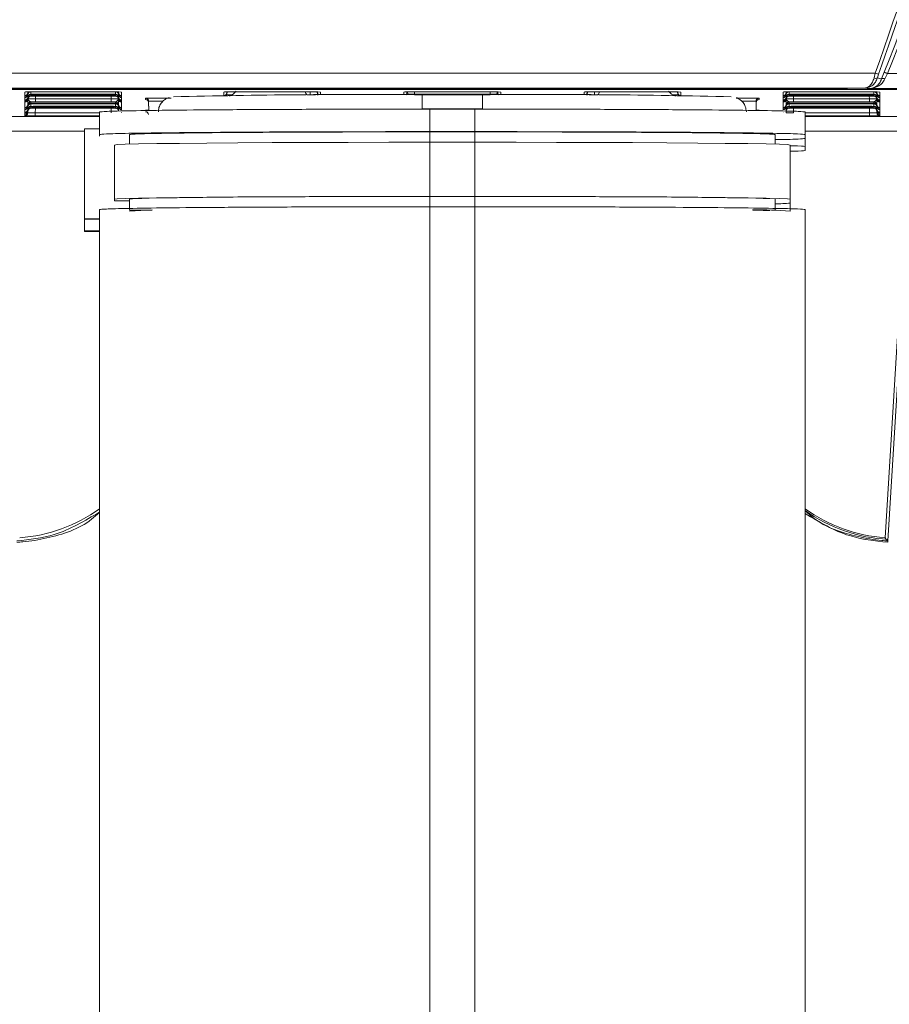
# Model space of a CAD drawing. Header units: millimetres. Extents: x 0 to 2100, y 0 to 1485.
# Tile 27 of 68: x 498 to 556, y 834 to 899. Entities that reach past the tile are written whole.
import ezdxf

# ---------------------------------------------------------------- set-up
doc = ezdxf.new("R2010")
doc.units = ezdxf.units.MM
doc.header["$LTSCALE"] = 5

msp = doc.modelspace()

# ---------------------------------------------------------------- linework, layer by layer
at = {"color": 7, "linetype": 'Continuous', "lineweight": 15}
for p, q in [((429.929, 895.626), (554.866, 895.626)), ((554.785, 895.303), (554.866, 895.626)), ((555.091, 895.547), (554.866, 895.626)), ((555.091, 895.547), (555.01, 895.302)), ((555.287, 895.241), (555.455, 895.688)), ((555.677, 895.6), (555.509, 895.239)), ((554.144, 894.626), (429.896, 894.626)), ((471.207, 894.542), (582.197, 894.542)), ((478.702, 894.625), (548.702, 894.625)), ((548.702, 894.549), (478.702, 894.549)), ((498.227, 894.368), (498.253, 894.369)), ((498.227, 894.124), (498.227, 894.368)), ((498.227, 894.124), (498.227, 894.124)), ((498.227, 894.039), (498.227, 894.124)), ((498.227, 894.039), (498.227, 894.039)), ((498.227, 893.991), (498.227, 894.039)), ((498.227, 893.991), (498.227, 893.991)), ((498.227, 893.823), (498.227, 893.991)), ((498.227, 893.823), (498.227, 893.823)), ((498.227, 893.775), (498.227, 893.823)), ((498.227, 893.775), (498.227, 893.775)), ((498.227, 893.69), (498.227, 893.775)), ((498.427, 894.321), (498.427, 894.236)), ((498.427, 894.19), (498.427, 894.188)), ((498.427, 894.188), (498.427, 894.02)), ((498.427, 893.974), (498.427, 893.972)), ((498.427, 893.972), (498.427, 893.887)), ((498.627, 894.169), (498.627, 894.084)), ((498.927, 894.374), (503.976, 894.374)), ((498.931, 894.218), (503.973, 894.218)), ((503.973, 894.168), (498.931, 894.168)), ((498.931, 894.085), (503.973, 894.085)), ((498.931, 893.715), (498.931, 893.915)), ((498.931, 893.915), (503.973, 893.915)), ((503.973, 893.715), (503.973, 893.915)), ((504.276, 894.084), (504.276, 894.169)), ((504.476, 894.236), (504.476, 894.321)), ((504.476, 894.188), (504.476, 894.19)), ((504.476, 894.02), (504.476, 894.188)), ((504.476, 893.972), (504.476, 893.974)), ((504.476, 893.887), (504.476, 893.972)), ((504.676, 894.368), (504.676, 894.124)), ((504.676, 894.124), (504.676, 894.039)), ((504.676, 894.124), (504.676, 894.124)), ((504.676, 894.039), (504.676, 894.039)), ((504.676, 894.039), (504.676, 893.991)), ((504.676, 893.991), (504.676, 893.823)), ((504.676, 893.991), (504.676, 893.991)), ((504.676, 893.823), (504.676, 893.775)), ((504.676, 893.823), (504.676, 893.823)), ((504.676, 893.775), (504.676, 893.69)), ((504.676, 893.775), (504.676, 893.775)), ((506.274, 893.862), (506.274, 893.953)), ((506.474, 893.755), (506.474, 893.664)), ((511.477, 894.368), (511.503, 894.369)), ((511.677, 894.321), (511.677, 894.236)), ((512.177, 894.374), (517.226, 894.374)), ((517.726, 894.236), (517.726, 894.321)), ((523.477, 894.368), (523.503, 894.369)), ((523.677, 894.321), (523.677, 894.239)), ((524.177, 894.374), (529.226, 894.374)), ((524.177, 894.235), (529.226, 894.235)), ((524.702, 894.187), (524.702, 893.248)), ((524.702, 894.187), (528.702, 894.187)), ((528.702, 893.248), (528.702, 894.187)), ((529.726, 894.239), (529.726, 894.321)), ((535.677, 894.321), (535.677, 894.236)), ((536.177, 894.374), (541.226, 894.374)), ((541.726, 894.236), (541.726, 894.321)), ((546.93, 893.664), (546.929, 893.755)), ((547.129, 893.953), (547.13, 893.862)), ((548.727, 894.368), (548.753, 894.369)), ((548.727, 894.124), (548.727, 894.368)), ((548.727, 894.124), (548.727, 894.124)), ((548.727, 894.039), (548.727, 894.124)), ((548.727, 894.039), (548.727, 894.039)), ((548.727, 893.991), (548.727, 894.039)), ((548.727, 893.991), (548.727, 893.991)), ((548.727, 893.823), (548.727, 893.991)), ((548.727, 893.823), (548.727, 893.823)), ((548.727, 893.775), (548.727, 893.823)), ((548.727, 893.775), (548.727, 893.775)), ((548.727, 893.69), (548.727, 893.775)), ((548.927, 894.321), (548.927, 894.236)), ((548.927, 894.19), (548.927, 894.188)), ((548.927, 894.188), (548.927, 894.02)), ((548.927, 893.974), (548.927, 893.972)), ((548.927, 893.972), (548.927, 893.887)), ((548.931, 893.919), (548.931, 893.922)), ((549.127, 894.169), (549.127, 894.084)), ((549.427, 894.374), (554.476, 894.374)), ((549.431, 894.218), (554.473, 894.218)), ((554.473, 894.168), (549.431, 894.168)), ((549.431, 894.085), (554.473, 894.085)), ((549.431, 893.715), (549.431, 893.915)), ((549.431, 893.915), (554.473, 893.915)), ((554.473, 893.715), (554.473, 893.915)), ((554.776, 894.084), (554.776, 894.169)), ((554.976, 894.236), (554.976, 894.321)), ((554.976, 894.188), (554.976, 894.19)), ((554.976, 894.02), (554.976, 894.188)), ((554.976, 893.972), (554.976, 893.974)), ((554.976, 893.887), (554.976, 893.972)), ((555.176, 894.368), (555.176, 894.124)), ((555.176, 894.124), (555.176, 894.039)), ((555.176, 894.124), (555.176, 894.124)), ((555.176, 894.039), (555.176, 894.039)), ((555.176, 894.039), (555.176, 893.991)), ((555.176, 893.991), (555.176, 893.823)), ((555.176, 893.991), (555.176, 893.991)), ((555.176, 893.823), (555.176, 893.775)), ((555.176, 893.823), (555.176, 893.823)), ((555.176, 893.775), (555.176, 893.69)), ((555.176, 893.775), (555.176, 893.775)), ((498.227, 893.69), (498.227, 893.69)), ((498.227, 893.322), (498.227, 893.69)), ((498.227, 893.321), (498.227, 893.322)), ((498.227, 893.237), (498.227, 893.321)), ((498.227, 893.236), (498.227, 893.237)), ((498.227, 893.188), (498.227, 893.236)), ((498.227, 893.188), (498.227, 893.188)), ((498.227, 893.021), (498.227, 893.188)), ((498.427, 893.52), (498.427, 893.518)), ((498.427, 893.518), (498.427, 893.434)), ((498.427, 893.387), (498.427, 893.385)), ((498.427, 893.385), (498.427, 893.218)), ((498.427, 893.171), (498.427, 893.169)), ((498.427, 893.169), (498.427, 893.085)), ((498.627, 893.715), (498.627, 893.631)), ((498.627, 893.582), (498.627, 893.415)), ((498.627, 893.366), (498.627, 893.282)), ((503.973, 893.715), (498.931, 893.715)), ((498.931, 893.631), (503.973, 893.631)), ((503.973, 893.582), (498.931, 893.582)), ((498.931, 893.415), (503.973, 893.415)), ((503.973, 893.366), (498.931, 893.366)), ((498.931, 893.282), (503.973, 893.282)), ((504.276, 893.631), (504.276, 893.715)), ((504.276, 893.415), (504.276, 893.582)), ((504.276, 893.282), (504.276, 893.366)), ((504.476, 893.518), (504.476, 893.52)), ((504.476, 893.434), (504.476, 893.518)), ((504.476, 893.385), (504.476, 893.387)), ((504.476, 893.218), (504.476, 893.385)), ((504.676, 893.69), (504.676, 893.322)), ((504.676, 893.69), (504.676, 893.69)), ((504.676, 893.322), (504.676, 893.321)), ((504.676, 893.321), (504.676, 893.237)), ((504.676, 893.237), (504.676, 893.236)), ((504.676, 893.236), (504.676, 893.188)), ((504.676, 893.188), (504.676, 893.188)), ((506.474, 893.664), (506.478, 893.136)), ((528.702, 893.248), (524.702, 893.248)), ((525.202, 893.23), (525.202, 891.73)), ((528.202, 893.23), (525.202, 893.23)), ((528.202, 893.23), (528.202, 891.73)), ((546.925, 893.136), (546.93, 893.664)), ((548.727, 893.69), (548.727, 893.69)), ((548.727, 893.322), (548.727, 893.69)), ((548.727, 893.321), (548.727, 893.322)), ((548.727, 893.237), (548.727, 893.321)), ((548.727, 893.236), (548.727, 893.237)), ((548.727, 893.188), (548.727, 893.236)), ((548.727, 893.188), (548.727, 893.188)), ((548.927, 893.52), (548.927, 893.518)), ((548.927, 893.518), (548.927, 893.434)), ((548.927, 893.385), (548.927, 893.218)), ((549.127, 893.715), (549.127, 893.631)), ((549.127, 893.582), (549.127, 893.415)), ((549.127, 893.366), (549.127, 893.282)), ((554.473, 893.715), (549.431, 893.715)), ((549.431, 893.631), (554.473, 893.631)), ((554.473, 893.582), (549.431, 893.582)), ((549.431, 893.415), (554.473, 893.415)), ((554.473, 893.366), (549.431, 893.366)), ((549.431, 893.282), (554.473, 893.282)), ((554.776, 893.631), (554.776, 893.715)), ((554.776, 893.415), (554.776, 893.582)), ((554.776, 893.282), (554.776, 893.366)), ((554.976, 893.518), (554.976, 893.52)), ((554.976, 893.434), (554.976, 893.518)), ((554.976, 893.385), (554.976, 893.387)), ((554.976, 893.218), (554.976, 893.385)), ((554.976, 893.169), (554.976, 893.171)), ((554.976, 893.085), (554.976, 893.169)), ((555.176, 893.69), (555.176, 893.322)), ((555.176, 893.69), (555.176, 893.69)), ((555.176, 893.322), (555.176, 893.321)), ((555.176, 893.321), (555.176, 893.237)), ((555.176, 893.237), (555.176, 893.236)), ((555.176, 893.236), (555.176, 893.188)), ((555.176, 893.188), (555.176, 893.021)), ((555.176, 893.188), (555.176, 893.188)), ((498.227, 893.02), (498.227, 893.021)), ((498.227, 892.973), (498.227, 893.02)), ((498.227, 892.972), (498.227, 892.973)), ((498.227, 892.887), (498.227, 892.972)), ((498.227, 892.887), (498.227, 892.887)), ((498.227, 892.783), (498.227, 892.887)), ((498.927, 892.777), (498.927, 892.976)), ((503.202, 893.038), (503.202, 892.838)), ((503.202, 892.838), (503.202, 891.538)), ((504.676, 893.021), (504.676, 893.02)), ((548.727, 893.02), (548.727, 893.021)), ((548.727, 892.972), (548.727, 892.973)), ((550.202, 893.038), (550.202, 892.838)), ((550.202, 892.838), (550.202, 891.538)), ((554.476, 892.777), (554.476, 892.976)), ((555.176, 893.021), (555.176, 893.02)), ((555.176, 893.02), (555.176, 892.973)), ((555.176, 892.973), (555.176, 892.972)), ((555.176, 892.972), (555.176, 892.887)), ((555.176, 892.887), (555.176, 892.783)), ((555.176, 892.887), (555.176, 892.887)), ((502.202, 885.925), (502.202, 891.924)), ((502.202, 891.924), (503.202, 891.924)), ((503.202, 891.424), (503.202, 891.538)), ((505.202, 890.894), (505.202, 891.538)), ((525.202, 891.73), (528.202, 891.73)), ((525.202, 891.712), (528.202, 891.712)), ((548.202, 890.894), (548.202, 891.538)), ((550.202, 891.538), (550.202, 891.276)), ((550.202, 891.276), (550.202, 890.735)), ((504.202, 887.238), (504.202, 890.838)), ((525.202, 887.421), (525.202, 891.021)), ((525.202, 891.021), (528.202, 891.021)), ((528.202, 887.421), (528.202, 891.021)), ((549.202, 887.238), (549.202, 890.838)), ((550.202, 890.735), (550.202, 890.473)), ((504.202, 887.125), (504.202, 887.238)), ((505.202, 886.538), (505.202, 887.238)), ((525.202, 887.421), (528.202, 887.421)), ((525.202, 887.413), (528.202, 887.413)), ((548.202, 886.538), (548.202, 887.238)), ((549.202, 887.238), (549.202, 886.976)), ((503.202, 886.538), (503.202, 768.043)), ((505.202, 887.125), (504.202, 887.125)), ((525.202, 886.73), (525.202, 768.235)), ((525.202, 886.73), (528.202, 886.73)), ((528.202, 886.73), (528.202, 768.235)), ((549.202, 886.435), (549.202, 886.976)), ((550.202, 886.538), (550.202, 768.043)), ((502.202, 885.925), (503.202, 885.925)), ((502.202, 885.89), (502.202, 885.925)), ((502.202, 885.122), (502.202, 885.89)), ((503.202, 885.89), (502.202, 885.89)), ((502.202, 885.122), (503.202, 885.122)), ((502.202, 885.087), (502.202, 885.122)), ((503.202, 885.087), (502.202, 885.087)), ((555.515, 864.684), (556.516, 881.046)), ((556.716, 881.037), (555.703, 864.476)), ((555.697, 864.382), (555.703, 864.476)), ((555.703, 864.476), (555.703, 864.476))]:
    msp.add_line(p, q, dxfattribs=at)
at = {"color": 8, "linetype": 'Continuous', "lineweight": 15}
for p, q in [((552.95, 894.536), (439.697, 894.536)), ((548.702, 894.549), (548.702, 894.625)), ((498.427, 894.372), (498.427, 894.323)), ((498.427, 894.237), (498.427, 894.19)), ((498.427, 894.021), (498.427, 893.974)), ((498.427, 893.888), (498.427, 893.52)), ((498.431, 893.919), (498.431, 893.922)), ((498.627, 894.373), (498.627, 894.218)), ((498.931, 894.168), (498.931, 894.218)), ((498.932, 894.085), (498.931, 893.915)), ((503.973, 893.915), (503.971, 894.085)), ((503.973, 894.168), (503.973, 894.218)), ((504.276, 894.218), (504.276, 894.373)), ((504.473, 893.922), (504.473, 893.919)), ((504.476, 894.323), (504.476, 894.372)), ((504.476, 894.19), (504.476, 894.237)), ((504.476, 893.974), (504.476, 894.021)), ((504.476, 893.52), (504.476, 893.888)), ((504.651, 894.369), (504.676, 894.368)), ((506.48, 893.136), (506.474, 893.755)), ((511.477, 894.129), (511.477, 894.368)), ((511.677, 894.372), (511.677, 894.323)), ((511.677, 894.195), (511.678, 894.248)), ((511.677, 894.237), (511.677, 894.195)), ((512.179, 894.374), (512.178, 894.298)), ((517.015, 894.19), (517.226, 894.19)), ((517.226, 894.19), (517.225, 894.374)), ((517.226, 894.171), (517.226, 894.19)), ((517.726, 894.323), (517.726, 894.372)), ((517.726, 894.248), (517.726, 894.195)), ((517.726, 894.233), (517.726, 894.237)), ((517.926, 894.368), (517.901, 894.369)), ((517.926, 894.368), (517.926, 894.174)), ((523.477, 894.186), (523.477, 894.368)), ((523.677, 894.372), (523.677, 894.323)), ((524.177, 894.235), (524.177, 894.374)), ((524.177, 894.235), (524.177, 894.187)), ((529.226, 894.235), (529.226, 894.374)), ((529.226, 894.235), (529.226, 894.187)), ((529.726, 894.323), (529.726, 894.372)), ((529.901, 894.369), (529.926, 894.368)), ((529.926, 894.368), (529.926, 894.186)), ((535.503, 894.369), (535.477, 894.368)), ((535.477, 894.174), (535.477, 894.368)), ((535.677, 894.372), (535.677, 894.323)), ((535.677, 894.195), (535.678, 894.248)), ((535.677, 894.237), (535.677, 894.233)), ((536.179, 894.374), (536.177, 894.19)), ((536.177, 894.19), (536.177, 894.171)), ((536.177, 894.19), (536.389, 894.19)), ((541.225, 894.298), (541.225, 894.374)), ((541.726, 894.323), (541.726, 894.372)), ((541.726, 894.248), (541.726, 894.195)), ((541.726, 894.195), (541.726, 894.237)), ((541.901, 894.369), (541.926, 894.368)), ((541.926, 894.368), (541.926, 894.129)), ((546.929, 893.755), (546.924, 893.136)), ((548.927, 894.372), (548.927, 894.323)), ((548.927, 894.237), (548.927, 894.19)), ((548.927, 894.021), (548.927, 893.974)), ((548.927, 893.888), (548.927, 893.52)), ((549.127, 894.373), (549.127, 894.218)), ((549.431, 894.168), (549.431, 894.218)), ((549.432, 894.085), (549.431, 893.915)), ((554.473, 893.915), (554.471, 894.085)), ((554.473, 894.168), (554.473, 894.218)), ((554.776, 894.218), (554.776, 894.373)), ((554.973, 893.922), (554.973, 893.919)), ((554.976, 894.323), (554.976, 894.372)), ((554.976, 894.19), (554.976, 894.237)), ((554.976, 893.974), (554.976, 894.021)), ((554.976, 893.52), (554.976, 893.888)), ((555.151, 894.369), (555.176, 894.368)), ((498.427, 893.434), (498.427, 893.387)), ((498.427, 893.218), (498.427, 893.171)), ((498.427, 892.981), (498.428, 893.103)), ((498.427, 893.085), (498.427, 892.981)), ((498.93, 893.282), (498.927, 892.976)), ((498.931, 893.582), (498.931, 893.631)), ((498.931, 893.366), (498.931, 893.415)), ((503.973, 893.582), (503.973, 893.631)), ((503.973, 893.366), (503.973, 893.415)), ((503.976, 892.976), (503.974, 893.282)), ((504.476, 893.387), (504.476, 893.434)), ((504.476, 893.171), (504.476, 893.218)), ((548.927, 893.434), (548.927, 893.387)), ((548.927, 893.218), (548.927, 893.171)), ((548.927, 892.981), (548.928, 893.085)), ((549.43, 893.282), (549.427, 892.976)), ((549.431, 893.582), (549.431, 893.631)), ((549.431, 893.366), (549.431, 893.415)), ((554.473, 893.582), (554.473, 893.631)), ((554.473, 893.366), (554.473, 893.415)), ((554.476, 892.976), (554.474, 893.282)), ((554.975, 893.103), (554.976, 892.981)), ((554.976, 893.387), (554.976, 893.434)), ((554.976, 893.171), (554.976, 893.218)), ((554.976, 892.981), (554.976, 893.085)), ((487.702, 892.74), (503.202, 892.74)), ((498.927, 892.976), (503.202, 892.976)), ((503.202, 892.777), (498.927, 892.777)), ((504.676, 893.02), (504.676, 893.011)), ((550.202, 892.976), (554.476, 892.976)), ((554.476, 892.777), (550.202, 892.777)), ((550.202, 892.74), (565.702, 892.74)), ((502.202, 891.758), (487.702, 891.758)), ((525.202, 891.021), (525.202, 891.712)), ((528.202, 891.021), (528.202, 891.712)), ((564.702, 891.758), (550.202, 891.758)), ((525.202, 886.73), (525.202, 887.413)), ((528.202, 886.73), (528.202, 887.413))]:
    msp.add_line(p, q, dxfattribs=at)
at = {"color": 7, "linetype": 'Continuous', "lineweight": 15, "flags": 128}
for points in [[(555.455, 895.688), (555.464, 895.684), (555.479, 895.678), (555.501, 895.67), (555.528, 895.659), (555.561, 895.646), (555.597, 895.631), (555.636, 895.616), (555.677, 895.6)], [(529.726, 894.239), (529.731, 894.201), (529.734, 894.187)], [(504.202, 890.838), (504.381, 890.862), (504.917, 890.885), (505.8, 890.908), (507.015, 890.93), (508.541, 890.949), (510.353, 890.967), (512.418, 890.983), (514.702, 890.997), (517.165, 891.007), (519.767, 891.015), (522.461, 891.02), (525.202, 891.021)], [(528.202, 891.021), (530.943, 891.02), (533.637, 891.015), (536.238, 891.007), (538.702, 890.997), (540.986, 890.983), (543.051, 890.967), (544.862, 890.949), (546.388, 890.93), (547.603, 890.908), (548.486, 890.885), (549.022, 890.862), (549.202, 890.838)], [(504.202, 887.238), (504.381, 887.262), (504.917, 887.285), (505.8, 887.308), (507.015, 887.33), (508.541, 887.35), (510.353, 887.368), (512.418, 887.383), (514.702, 887.397), (517.165, 887.407), (519.767, 887.415), (522.461, 887.42), (525.202, 887.421)], [(505.202, 887.238), (505.405, 887.263), (506.012, 887.287), (507.009, 887.311), (508.377, 887.332), (510.087, 887.352), (512.105, 887.37), (514.389, 887.385), (516.893, 887.397), (519.567, 887.406), (522.355, 887.411), (525.202, 887.413)], [(528.202, 887.421), (530.943, 887.42), (533.637, 887.415), (536.238, 887.407), (538.702, 887.397), (540.986, 887.383), (543.051, 887.368), (544.862, 887.35), (546.388, 887.33), (547.603, 887.308), (548.486, 887.285), (549.022, 887.262), (549.202, 887.238)], [(528.202, 887.413), (531.048, 887.411), (533.836, 887.406), (536.51, 887.397), (539.015, 887.385), (541.299, 887.37), (543.317, 887.352), (545.027, 887.332), (546.394, 887.311), (547.392, 887.287), (547.839, 887.271)], [(505.202, 886.491), (505.8, 886.505), (506.702, 886.522)], [(546.702, 886.502), (547.392, 886.484), (547.839, 886.468)]]:
    msp.add_lwpolyline(points, dxfattribs=at)
at = {"color": 8, "linetype": 'Continuous', "lineweight": 15, "flags": 128}
for points in [[(498.435, 894.372), (498.432, 894.36), (498.427, 894.321)], [(504.476, 894.321), (504.472, 894.36), (504.469, 894.372)], [(511.667, 894.132), (511.673, 894.156), (511.677, 894.195)], [(511.677, 894.321), (511.682, 894.36), (511.685, 894.372)], [(517.719, 894.372), (517.722, 894.36), (517.726, 894.321)], [(517.737, 894.173), (517.73, 894.198), (517.726, 894.237)], [(517.737, 894.173), (517.731, 894.198), (517.726, 894.236)], [(517.736, 894.173), (517.73, 894.194), (517.726, 894.233)], [(523.67, 894.187), (523.673, 894.201), (523.677, 894.239)], [(523.677, 894.321), (523.682, 894.36), (523.685, 894.372)], [(529.719, 894.372), (529.722, 894.36), (529.726, 894.321)], [(535.677, 894.237), (535.673, 894.198), (535.666, 894.173)], [(535.677, 894.236), (535.673, 894.198), (535.666, 894.173)], [(535.677, 894.233), (535.673, 894.194), (535.668, 894.173)], [(535.677, 894.321), (535.682, 894.36), (535.685, 894.372)], [(541.719, 894.372), (541.722, 894.36), (541.726, 894.321)], [(541.726, 894.195), (541.73, 894.156), (541.737, 894.132)], [(548.935, 894.372), (548.932, 894.36), (548.927, 894.321)], [(554.976, 894.321), (554.972, 894.36), (554.969, 894.372)]]:
    msp.add_lwpolyline(points, dxfattribs=at)
at = {"color": 7, "linetype": 'Continuous', "lineweight": 15}
for centre, radius, start, end in [((554.899, 895.553), 0.275, 245.38395, 293.72209), ((555.396, 895.013), 0.253, 63.52112, 115.58347), ((498.227, 894.324), 0.2, 269.99892, 359.4989), ((498.227, 894.324), 0.2, 269.99893, 359.16835), ((498.227, 894.239), 0.2, 269.99892, 359.4989), ((498.227, 894.239), 0.2, 269.99893, 359.16835), ((498.227, 894.191), 0.2, 269.99892, 359.4989), ((498.227, 894.191), 0.2, 269.99893, 359.16835), ((498.227, 894.023), 0.2, 269.99892, 359.4989), ((498.227, 894.023), 0.2, 269.99893, 359.16835), ((498.227, 893.975), 0.2, 269.99892, 359.4989), ((498.227, 893.975), 0.2, 269.99893, 359.16835), ((498.227, 893.89), 0.2, 269.99892, 359.4989), ((498.227, 893.89), 0.2, 269.99893, 359.16835), ((498.627, 894.234), 0.2, 136.83941, 179.16925), ((498.627, 894.018), 0.2, 89.99893, 179.16835), ((498.627, 893.969), 0.2, 89.99893, 179.16835), ((498.627, 893.884), 0.2, 89.99893, 179.16835), ((504.151, 874.317), 20.058, 88.50018, 90.49985), ((504.276, 894.018), 0.2, 0.83165, 90.00107), ((504.276, 893.969), 0.2, 0.83165, 90.00107), ((504.276, 893.884), 0.2, 0.83165, 90.00107), ((504.276, 894.234), 0.2, 0.83075, 43.16059), ((504.676, 894.324), 0.2, 180.5011, 270.00108), ((504.676, 894.324), 0.2, 180.83165, 270.00107), ((504.676, 894.239), 0.2, 180.5011, 270.00108), ((504.676, 894.239), 0.2, 180.83165, 270.00107), ((504.676, 894.191), 0.2, 180.5011, 270.00108), ((504.676, 894.191), 0.2, 180.83165, 270.00107), ((504.676, 894.023), 0.2, 180.5011, 270.00108), ((504.676, 894.023), 0.2, 180.83165, 270.00107), ((504.676, 893.975), 0.2, 180.5011, 270.00108), ((504.676, 893.975), 0.2, 180.83165, 270.00107), ((504.676, 893.89), 0.2, 180.5011, 270.00108), ((504.676, 893.89), 0.2, 180.83165, 270.00107), ((506.274, 893.753), 0.2, 0.50111, 90.00103), ((506.274, 893.662), 0.2, 0.50111, 90.00103), ((520.634, 397.062), 497.142, 89.53113, 91.44133), ((511.877, 894.234), 0.2, 136.01705, 179.16925), ((517.401, 874.317), 20.058, 88.50018, 90.49985), ((517.526, 894.234), 0.2, 0.83075, 43.98295), ((532.779, 399.626), 494.578, 88.55207, 90.47233), ((529.401, 874.317), 20.058, 88.50018, 90.49985), ((535.877, 894.234), 0.2, 136.01705, 179.16925), ((541.401, 874.317), 20.058, 88.50018, 90.49985), ((541.526, 894.234), 0.2, 0.83075, 43.98295), ((547.129, 893.753), 0.2, 89.99897, 179.49889), ((547.13, 893.662), 0.2, 89.99897, 179.49889), ((548.727, 894.324), 0.2, 269.99892, 359.4989), ((548.727, 894.324), 0.2, 269.99893, 359.16835), ((548.727, 894.239), 0.2, 269.99892, 359.4989), ((548.727, 894.239), 0.2, 269.99893, 359.16835), ((548.727, 894.191), 0.2, 269.99892, 359.4989), ((548.727, 894.191), 0.2, 269.99893, 359.16835), ((548.727, 894.023), 0.2, 269.99892, 359.4989), ((548.727, 894.023), 0.2, 269.99893, 359.16835), ((548.727, 893.975), 0.2, 269.99892, 359.4989), ((548.727, 893.975), 0.2, 269.99893, 359.16835), ((548.727, 893.89), 0.2, 269.99892, 359.4989), ((548.727, 893.89), 0.2, 269.99893, 359.16835), ((549.127, 894.234), 0.2, 136.83941, 179.16925), ((549.127, 894.018), 0.2, 89.99893, 179.16835), ((549.127, 893.969), 0.2, 89.99893, 179.16835), ((549.127, 893.884), 0.2, 89.99893, 179.16835), ((554.651, 874.317), 20.058, 88.50018, 90.49985), ((554.776, 894.018), 0.2, 0.83165, 90.00107), ((554.776, 893.969), 0.2, 0.83165, 90.00107), ((554.776, 893.884), 0.2, 0.83165, 90.00107), ((554.776, 894.234), 0.2, 0.83075, 43.16059), ((555.176, 894.324), 0.2, 180.5011, 270.00108), ((555.176, 894.324), 0.2, 180.83165, 270.00107), ((555.176, 894.239), 0.2, 180.5011, 270.00108), ((555.176, 894.239), 0.2, 180.83165, 270.00107), ((555.176, 894.191), 0.2, 180.5011, 270.00108), ((555.176, 894.191), 0.2, 180.83165, 270.00107), ((555.176, 894.023), 0.2, 180.5011, 270.00108), ((555.176, 894.023), 0.2, 180.83165, 270.00107), ((555.176, 893.975), 0.2, 180.5011, 270.00108), ((555.176, 893.975), 0.2, 180.83165, 270.00107), ((555.176, 893.89), 0.2, 180.5011, 270.00108), ((555.176, 893.89), 0.2, 180.83165, 270.00107), ((498.227, 893.522), 0.2, 269.99892, 359.4989), ((498.227, 893.521), 0.2, 269.99893, 359.16835), ((498.227, 893.437), 0.2, 269.99893, 359.16835), ((498.227, 893.436), 0.2, 269.99892, 359.4989), ((498.227, 893.388), 0.2, 269.99892, 359.4989), ((498.227, 893.388), 0.2, 269.99893, 359.16835), ((498.227, 893.221), 0.2, 269.99893, 359.16835), ((498.227, 893.22), 0.2, 269.99892, 359.4989), ((498.227, 893.173), 0.2, 269.99892, 359.4989), ((498.227, 893.172), 0.2, 269.99893, 359.16835), ((498.227, 893.087), 0.2, 269.99893, 359.16835), ((498.227, 893.087), 0.2, 269.99892, 359.4989), ((498.627, 893.515), 0.2, 89.99893, 179.16835), ((498.627, 893.431), 0.2, 89.99893, 179.16835), ((498.627, 893.382), 0.2, 89.99893, 179.16835), ((498.627, 893.215), 0.2, 89.99893, 179.16835), ((498.627, 893.166), 0.2, 89.99893, 179.16835), ((498.627, 893.082), 0.2, 89.99893, 179.16835), ((504.276, 893.515), 0.2, 0.83165, 90.00107), ((504.276, 893.431), 0.2, 0.83165, 90.00107), ((504.276, 893.382), 0.2, 0.83165, 90.00107), ((504.276, 893.215), 0.2, 0.83165, 90.00107), ((504.276, 893.166), 0.2, 0.83165, 90.00107), ((504.276, 893.082), 0.2, 0.83165, 90.00107), ((504.676, 893.522), 0.2, 180.5011, 270.00108), ((504.676, 893.521), 0.2, 180.83165, 270.00107), ((504.676, 893.437), 0.2, 180.83165, 270.00107), ((504.676, 893.436), 0.2, 180.5011, 270.00108), ((504.676, 893.388), 0.2, 180.5011, 270.00108), ((504.676, 893.388), 0.2, 180.83165, 270.00107), ((548.727, 893.522), 0.2, 269.99892, 359.4989), ((548.727, 893.521), 0.2, 269.99893, 359.16835), ((548.727, 893.437), 0.2, 269.99893, 359.16835), ((548.727, 893.436), 0.2, 269.99892, 359.4989), ((548.727, 893.388), 0.2, 269.99892, 359.4989), ((548.727, 893.388), 0.2, 269.99893, 359.16835), ((549.127, 893.515), 0.2, 89.99893, 179.16835), ((549.127, 893.431), 0.2, 89.99893, 179.16835), ((549.127, 893.382), 0.2, 89.99893, 179.16835), ((549.127, 893.215), 0.2, 89.99893, 179.16835), ((549.127, 893.166), 0.2, 89.99893, 179.16835), ((549.127, 893.082), 0.2, 89.99893, 179.16835), ((554.776, 893.515), 0.2, 0.83165, 90.00107), ((554.776, 893.431), 0.2, 0.83165, 90.00107), ((554.776, 893.382), 0.2, 0.83165, 90.00107), ((554.776, 893.215), 0.2, 0.83165, 90.00107), ((554.776, 893.166), 0.2, 0.83165, 90.00107), ((554.776, 893.082), 0.2, 0.83165, 90.00107), ((555.176, 893.522), 0.2, 180.5011, 270.00108), ((555.176, 893.521), 0.2, 180.83165, 270.00107), ((555.176, 893.437), 0.2, 180.83165, 270.00107), ((555.176, 893.436), 0.2, 180.5011, 270.00108), ((555.176, 893.388), 0.2, 180.5011, 270.00108), ((555.176, 893.388), 0.2, 180.83165, 270.00107), ((555.176, 893.221), 0.2, 180.83165, 270.00107), ((555.176, 893.22), 0.2, 180.5011, 270.00108), ((555.176, 893.173), 0.2, 180.5011, 270.00108), ((555.176, 893.172), 0.2, 180.83165, 270.00107), ((555.176, 893.087), 0.2, 180.83165, 270.00107), ((555.176, 893.087), 0.2, 180.5011, 270.00108), ((498.227, 892.983), 0.2, 269.99892, 359.4989), ((506.267, 892.859), 0.2, 0.50111, 90.00103), ((555.176, 892.983), 0.2, 180.5011, 270.00108), ((546.92, 856.738), 29.785, 85.60666, 90.42006), ((548.17, 896.462), 9.542, 270.18989, 276.20651), ((506.6, 871.808), 14.694, 89.60286, 95.46), ((556.202, 874.857), 10.29, 234.33082, 267.25566)]:
    msp.add_arc(centre, radius, start, end, dxfattribs=at)
at = {"color": 8, "linetype": 'Continuous', "lineweight": 15}
for centre, radius, start, end in [((498.627, 894.185), 0.2, 110.09665, 179.16862), ((504.276, 894.185), 0.2, 0.83116, 69.90357), ((511.477, 894.324), 0.2, 283.55744, 359.49932), ((511.477, 894.324), 0.2, 284.0839, 359.16878), ((511.477, 894.239), 0.2, 327.45416, 359.4999), ((511.477, 894.239), 0.2, 327.31079, 359.16935), ((517.926, 894.324), 0.2, 180.50028, 228.8946), ((517.926, 894.324), 0.2, 180.83083, 228.71338), ((523.477, 894.324), 0.2, 316.42784, 359.4998), ((523.477, 894.324), 0.2, 316.59321, 359.16925), ((523.877, 894.236), 0.2, 137.13928, 179.16926), ((529.526, 894.236), 0.2, 0.83074, 42.86072), ((529.926, 894.324), 0.2, 180.5002, 223.57217), ((529.926, 894.324), 0.2, 180.83075, 223.40679), ((535.477, 894.324), 0.2, 311.10544, 359.49967), ((535.477, 894.324), 0.2, 311.28666, 359.16912), ((541.926, 894.324), 0.2, 180.50092, 256.44232), ((541.926, 894.324), 0.2, 180.83146, 255.91586), ((541.926, 894.239), 0.2, 180.5001, 212.54584), ((541.926, 894.239), 0.2, 180.83065, 212.68921), ((549.127, 894.185), 0.2, 110.09666, 179.16862), ((554.776, 894.185), 0.2, 0.83116, 69.90357), ((497.202, 874.853), 10.192, 273.86131, 306.06264), ((556.202, 874.853), 10.192, 233.93736, 266.13869)]:
    msp.add_arc(centre, radius, start, end, dxfattribs=at)
at = {"color": 7, "linetype": 'Continuous', "lineweight": 15}
for centre, major_axis, ratio, start_param, end_param in [((511.503, 895.036), (0, -1), 0.999962, 0.359106, 0.925222), ((541.901, 895.036), (0, 1), 0.999962, 2.216371, 2.785349), ((548.702, 894.587), (4.316, 0), 0.008727, 0.474277, 1.570796), ((548.702, 894.587), (4.316, 0), 0.008727, 4.712389, 5.787586), ((498.927, 894.368), (0.7, 0), 0.008727, 1.570872, 3.141593), ((498.931, 893.921), (0.5, 0.002), 0.012216, 3.14152, 4.71224), ((498.931, 894.212), (0.7, 0), 0.008727, 1.570872, 2.019234), ((498.931, 894.175), (0.7, 0), 0.008727, 4.263952, 4.712313), ((498.931, 894.079), (0.7, 0), 0.008727, 1.570872, 2.019234), ((503.973, 894.212), (0.7, 0), 0.008727, 1.122359, 1.57072), ((503.973, 894.175), (0.7, 0), 0.008727, 4.712465, 5.160826), ((503.973, 894.079), (0.7, 0), 0.008727, 1.122359, 1.57072), ((503.973, 893.921), (0.5, -0.002), 0.012216, 4.712538, 6.283258), ((507.974, 893.953), (1.7, 0), 0.008727, 1.570872, 3.141517), ((512.177, 894.368), (0.7, 0), 0.008727, 1.570872, 3.141593), ((517.376, 894.536), (0, -0.5), 0.999962, 5.042313, 5.475385), ((517.226, 894.196), (0.5, -0.002), 0.012216, 4.712538, 6.283258), ((517.73, 893.833), (-0.003, 0.4), 0.000076, 0.008726, 0.619591), ((524.177, 894.368), (0.7, 0), 0.008727, 1.570872, 3.141593), ((536.177, 894.368), (0.7, 0), 0.008727, 1.570872, 3.141593), ((535.674, 893.833), (0.003, 0.4), 0.000076, 5.663594, 6.274459), ((536.177, 894.196), (0.5, 0.002), 0.012216, 3.14152, 4.71224), ((536.027, 894.536), (0, 0.5), 0.999962, 3.949392, 4.382465), ((549.427, 894.368), (0.7, 0), 0.008727, 1.570872, 3.141593), ((549.431, 893.921), (0.5, 0.002), 0.012216, 3.14152, 4.71224), ((549.431, 894.212), (0.7, 0), 0.008727, 1.570872, 2.019234), ((549.431, 894.175), (0.7, 0), 0.008727, 4.263952, 4.712313), ((549.431, 894.079), (0.7, 0), 0.008727, 1.570872, 2.019234), ((554.473, 894.212), (0.7, 0), 0.008727, 1.122359, 1.57072), ((554.473, 894.175), (0.7, 0), 0.008727, 4.712465, 5.160826), ((554.473, 894.079), (0.7, 0), 0.008727, 1.122359, 1.57072), ((554.473, 893.921), (0.5, -0.002), 0.012216, 4.712538, 6.283258), ((498.931, 893.721), (0.7, 0), 0.008727, 4.263952, 4.712313), ((498.931, 893.625), (0.7, 0), 0.008727, 1.570872, 2.019234), ((498.931, 893.588), (0.7, 0), 0.008727, 4.263952, 4.712313), ((498.931, 893.409), (0.7, 0), 0.008727, 1.570872, 2.019234), ((498.931, 893.372), (0.7, 0), 0.008727, 4.263952, 4.712313), ((498.931, 893.276), (0.7, 0), 0.008727, 1.570872, 2.019234), ((503.973, 893.721), (0.7, 0), 0.008727, 4.712465, 5.160826), ((503.973, 893.625), (0.7, 0), 0.008727, 1.122359, 1.57072), ((503.973, 893.588), (0.7, 0), 0.008727, 4.712465, 5.160826), ((503.973, 893.409), (0.7, 0), 0.008727, 1.122359, 1.57072), ((503.973, 893.372), (0.7, 0), 0.008727, 4.712465, 5.160826), ((503.973, 893.276), (0.7, 0), 0.008727, 1.122359, 1.57072), ((549.431, 893.721), (0.7, 0), 0.008727, 4.263952, 4.712313), ((549.431, 893.625), (0.7, 0), 0.008727, 1.570872, 2.019234), ((549.431, 893.588), (0.7, 0), 0.008727, 4.263952, 4.712313), ((549.431, 893.409), (0.7, 0), 0.008727, 1.570872, 2.019234), ((549.431, 893.372), (0.7, 0), 0.008727, 4.263952, 4.712313), ((549.431, 893.276), (0.7, 0), 0.008727, 1.570872, 2.019234), ((554.473, 893.721), (0.7, 0), 0.008727, 4.712465, 5.160826), ((554.473, 893.625), (0.7, 0), 0.008727, 1.122359, 1.57072), ((554.473, 893.588), (0.7, 0), 0.008727, 4.712465, 5.160826), ((554.473, 893.409), (0.7, 0), 0.008727, 1.122359, 1.57072), ((554.473, 893.372), (0.7, 0), 0.008727, 4.712465, 5.160826), ((554.473, 893.276), (0.7, 0), 0.008727, 1.122359, 1.57072), ((498.927, 892.783), (0.7, 0), 0.008727, 3.141593, 4.712313), ((498.927, 892.983), (0.5, 0.002), 0.012216, 3.14152, 4.71224), ((549.427, 892.983), (0.5, 0.002), 0.012216, 3.14152, 4.71224), ((554.476, 892.983), (0.5, -0.002), 0.012216, 4.712538, 6.283258), ((554.476, 892.783), (0.7, 0), 0.008727, 4.712465, 6.283185)]:
    msp.add_ellipse(centre, major_axis=major_axis, ratio=ratio, start_param=start_param, end_param=end_param, dxfattribs=at)
at = {"color": 8, "linetype": 'Continuous', "lineweight": 15}
for centre, major_axis, ratio, start_param, end_param in [((548.702, 894.587), (4.316, 0), 0.008727, 5.787586, 6.757462), ((507.974, 893.753), (1.5, -0.002), 0.00989, 1.937956, 3.141538), ((512.177, 894.196), (0.5, 0.002), 0.012216, 3.14152, 4.426316), ((541.226, 894.196), (0.5, -0.002), 0.012216, 4.998462, 6.283258), ((545.429, 893.953), (1.7, 0), 0.008727, 0.000076, 1.46526), ((545.429, 893.753), (1.5, 0.002), 0.00989, 0.000054, 1.200097), ((507.967, 893.15), (1.7, 0), 0.008727, 2.638531, 3.141517), ((545.436, 893.15), (1.7, 0), 0.008727, 0.000076, 0.503062)]:
    msp.add_ellipse(centre, major_axis=major_axis, ratio=ratio, start_param=start_param, end_param=end_param, dxfattribs=at)
at = {"color": 7, "linetype": 'Continuous', "lineweight": 15}
for points, knots in [([(554.866, 895.626), (558.014, 904.649), (563.163, 919.407), (569.582, 940.14), (573.955, 956.448), (577.239, 971.661), (579.49, 985.726), (580.863, 999.908), (581.22, 1014.125), (580.385, 1028.17), (578.382, 1041.95), (575.618, 1055.476), (572.273, 1068.886), (568.585, 1082.211), (564.876, 1095.175), (561.331, 1107.828), (558.094, 1120.212), (555.269, 1132.694), (552.991, 1145.444), (551.581, 1158.488), (551.098, 1171.768), (551.454, 1185.054), (552.736, 1199.803), (555.122, 1215.951), (558.631, 1233.457), (562.82, 1250.828), (567.447, 1268.091), (570.669, 1279.563), (572.278, 1285.295)], [0, 0, 0, 0, 0.071885, 0.117566, 0.163238, 0.198848, 0.234595, 0.270327, 0.305954, 0.341464, 0.376023, 0.410615, 0.445278, 0.479972, 0.514617, 0.546709, 0.578818, 0.610898, 0.642952, 0.676192, 0.709505, 0.74284, 0.776109, 0.820816, 0.865559, 0.910369, 0.95521, 1, 1, 1, 1]), ([(572.509, 1285.23), (570.5, 1278.087), (566.482, 1263.798), (560.842, 1242.236), (556.831, 1224.065), (554.286, 1209.371), (552.713, 1197.809), (551.615, 1185.715), (551.154, 1173.055), (551.52, 1160.231), (552.853, 1147.324), (555.032, 1134.343), (557.92, 1121.39), (561.278, 1108.438), (565.226, 1094.303), (569.62, 1078.968), (574.106, 1062.319), (577.278, 1048.273), (579.237, 1036.898), (580.357, 1028.282), (581.052, 1019.612), (581.287, 1010.875), (581.057, 1002.108), (580.421, 993.261), (579.402, 984.378), (577.556, 972.472), (574.44, 957.675), (569.76, 940.095), (565.476, 926.202), (560.599, 911.345), (557.452, 902.319), (555.091, 895.547)], [0, 0, 0, 0, 0.0558164, 0.1116452, 0.1676267, 0.195715, 0.2238013, 0.2553665, 0.287022, 0.319033, 0.3517837, 0.3845416, 0.417982, 0.4515735, 0.4851805, 0.5283673, 0.5715598, 0.6148675, 0.6366162, 0.6583628, 0.6801905, 0.7020172, 0.72407, 0.7461245, 0.7687152, 0.791307, 0.836726, 0.882377, 0.9281061, 0.9460583, 1, 1, 1, 1]), ([(555.455, 895.688), (558.978, 904.569), (564.829, 919.32), (572.323, 940.21), (577.809, 957.752), (581.478, 972.247), (583.702, 983.535), (585.042, 992.141), (586.011, 1000.858), (586.567, 1009.706), (586.625, 1018.606), (586.101, 1028.69), (584.775, 1039.894), (582.558, 1052.187), (579.297, 1066.476), (574.92, 1082.704), (570.256, 1098.871), (566.301, 1113.063), (563.145, 1125.239), (560.414, 1137.46), (558.253, 1149.784), (556.835, 1162.266), (556.203, 1175.012), (556.352, 1187.922), (557.163, 1200.994), (558.557, 1214.054), (560.527, 1227.653), (563.036, 1241.748), (567.01, 1261.212), (570.41, 1275.725), (572.677, 1285.403)], [0, 0, 0, 0, 0.0717796, 0.1192066, 0.1667053, 0.2098058, 0.2314603, 0.2531138, 0.2752237, 0.2973317, 0.3196878, 0.3420444, 0.37315, 0.4043802, 0.4358437, 0.4832311, 0.5306265, 0.5622643, 0.5939111, 0.6251137, 0.6563104, 0.6878694, 0.7194283, 0.7521187, 0.7848135, 0.8177868, 0.850763, 0.8880286, 0.9253215, 1, 1, 1, 1]), ([(572.91, 1285.348), (570.639, 1275.686), (567.231, 1261.188), (563.224, 1241.734), (560.437, 1226.2), (558.114, 1209.701), (556.758, 1194.099), (556.328, 1180.334), (556.564, 1168.447), (557.603, 1155.27), (559.791, 1140.862), (562.956, 1126.404), (566.387, 1113.139), (570.894, 1096.976), (575.568, 1080.865), (579.819, 1064.645), (582.63, 1052.365), (584.877, 1039.938), (586.327, 1027.766), (586.812, 1015.917), (586.449, 1004.469), (585.329, 992.936), (583.489, 981.362), (581.017, 969.77), (577.434, 956.01), (572.499, 940.164), (565.036, 919.255), (559.193, 904.486), (555.677, 895.6)], [0, 0, 0, 0, 0.074562, 0.111881, 0.149197, 0.19311, 0.237014, 0.266768, 0.29654, 0.326282, 0.366008, 0.405911, 0.437419, 0.468929, 0.53197, 0.563433, 0.594891, 0.626582, 0.658263, 0.686904, 0.715586, 0.744241, 0.773898, 0.803579, 0.83325, 0.880684, 0.928211, 1, 1, 1, 1]), ([(554.144, 894.626), (554.145, 894.626), (554.149, 894.626), (554.16, 894.626), (554.192, 894.628), (554.223, 894.633), (554.336, 894.66), (554.497, 894.75), (554.687, 894.993), (554.754, 895.206), (554.785, 895.303)], [0, 0, 0, 0, 0.004563, 0.014687, 0.043182, 0.128349, 0.132369, 0.481357, 0.761607, 1, 1, 1, 1]), ([(555.01, 895.302), (554.968, 895.204), (554.878, 894.991), (554.621, 894.749), (554.404, 894.659), (554.251, 894.633), (554.209, 894.628), (554.166, 894.626), (554.15, 894.626), (554.145, 894.626), (554.144, 894.626)], [0, 0, 0, 0, 0.238393, 0.518646, 0.867797, 0.871652, 0.956816, 0.985312, 0.995437, 1, 1, 1, 1]), ([(554.477, 894.6), (554.478, 894.6), (554.502, 894.6), (554.646, 894.609), (554.879, 894.692), (555.14, 894.917), (555.242, 895.142), (555.287, 895.241)], [0, 0, 0, 0, 0.004464, 0.077734, 0.467811, 0.765881, 1, 1, 1, 1]), ([(555.509, 895.239), (555.452, 895.14), (555.322, 894.916), (554.988, 894.691), (554.693, 894.609), (554.509, 894.6), (554.479, 894.6), (554.477, 894.6)], [0, 0, 0, 0, 0.234113, 0.532189, 0.922267, 0.995536, 1, 1, 1, 1]), ([(555.01, 895.302), (555.061, 895.29), (555.154, 895.27), (555.246, 895.25), (555.287, 895.241)], [0, 0, 0, 0, 0.548443, 1, 1, 1, 1]), ([(555.677, 895.6), (561.268, 895.595), (573.029, 895.586), (589.707, 895.575), (605.7, 895.566), (615.503, 895.561), (620.407, 895.559)], [0, 0, 0, 0, 0.258322, 0.54334, 0.771558, 1, 1, 1, 1]), ([(552.494, 894.604), (552.586, 894.603), (552.81, 894.6), (552.931, 894.594), (552.947, 894.593), (552.951, 894.593)], [0, 0, 0, 0, 0.346202, 0.839769, 1, 1, 1, 1]), ([(554.477, 894.6), (554.46, 894.601), (554.379, 894.608), (554.268, 894.616), (554.173, 894.624), (554.144, 894.626)], [0, 0, 0, 0, 0.1537048, 0.7349434, 1, 1, 1, 1]), ([(620.384, 894.561), (619.727, 894.561), (614.493, 894.568), (604.659, 894.578), (589.326, 894.59), (572.593, 894.598), (560.456, 894.599), (554.477, 894.6)], [0, 0, 0, 0, 0.030121, 0.239728, 0.449335, 0.728679, 1, 1, 1, 1]), ([(498.427, 893.52), (498.427, 893.53), (498.428, 893.556), (498.429, 893.678), (498.43, 893.814), (498.431, 893.896), (498.431, 893.918), (498.431, 893.919)], [0, 0, 0, 0, 0.217183, 0.553026, 0.876986, 0.994449, 1, 1, 1, 1]), ([(498.431, 893.919), (498.431, 893.919), (498.431, 893.907), (498.438, 893.868), (498.489, 893.807), (498.571, 893.734), (498.611, 893.721), (498.627, 893.715)], [0, 0, 0, 0, 0.006601, 0.146171, 0.501239, 0.799231, 1, 1, 1, 1]), ([(504.276, 893.715), (504.292, 893.721), (504.332, 893.734), (504.415, 893.807), (504.465, 893.868), (504.473, 893.907), (504.473, 893.919), (504.473, 893.919)], [0, 0, 0, 0, 0.2007687, 0.4987608, 0.8538291, 0.9933988, 1, 1, 1, 1]), ([(504.473, 893.919), (504.473, 893.918), (504.473, 893.896), (504.474, 893.814), (504.475, 893.678), (504.476, 893.556), (504.476, 893.53), (504.476, 893.52)], [0, 0, 0, 0, 0.005551, 0.123014, 0.446974, 0.782817, 1, 1, 1, 1]), ([(507.845, 894.005), (507.843, 894.004), (507.819, 893.999), (507.703, 893.957), (507.51, 893.848), (507.298, 893.638), (507.149, 893.352), (507.131, 893.139), (507.122, 893.042)], [0, 0, 0, 0, 0.01808, 0.162248, 0.331966, 0.550425, 0.794838, 1, 1, 1, 1]), ([(523.677, 894.239), (523.679, 894.239), (523.683, 894.238), (523.727, 894.237), (523.816, 894.236), (523.933, 894.235), (524.058, 894.235), (524.146, 894.235), (524.177, 894.235)], [0, 0, 0, 0, 0.100993, 0.3154824, 0.4999436, 0.6643827, 0.8788817, 1, 1, 1, 1]), ([(529.226, 894.235), (529.253, 894.235), (529.335, 894.235), (529.461, 894.235), (529.581, 894.236), (529.671, 894.237), (529.719, 894.238), (529.724, 894.239), (529.726, 894.239)], [0, 0, 0, 0, 0.100993, 0.315482, 0.499944, 0.664383, 0.878882, 1, 1, 1, 1]), ([(546.281, 893.042), (546.268, 893.167), (546.243, 893.393), (546.082, 893.661), (545.901, 893.838), (545.735, 893.939), (545.634, 893.982), (545.603, 893.991), (545.602, 893.991)], [0, 0, 0, 0, 0.281698, 0.50709, 0.697093, 0.859781, 0.995473, 1, 1, 1, 1]), ([(548.927, 893.52), (548.927, 893.53), (548.928, 893.556), (548.929, 893.678), (548.93, 893.814), (548.931, 893.896), (548.931, 893.918), (548.931, 893.919)], [0, 0, 0, 0, 0.217183, 0.553026, 0.876986, 0.994449, 1, 1, 1, 1]), ([(548.931, 893.919), (548.931, 893.919), (548.931, 893.907), (548.938, 893.868), (548.989, 893.807), (549.071, 893.734), (549.111, 893.721), (549.127, 893.715)], [0, 0, 0, 0, 0.006601, 0.146171, 0.501239, 0.799231, 1, 1, 1, 1]), ([(554.776, 893.715), (554.792, 893.721), (554.832, 893.734), (554.915, 893.807), (554.965, 893.868), (554.973, 893.907), (554.973, 893.919), (554.973, 893.919)], [0, 0, 0, 0, 0.200769, 0.498761, 0.853829, 0.993399, 1, 1, 1, 1]), ([(554.973, 893.919), (554.973, 893.918), (554.973, 893.896), (554.974, 893.814), (554.975, 893.678), (554.976, 893.556), (554.976, 893.53), (554.976, 893.52)], [0, 0, 0, 0, 0.005551, 0.123014, 0.446974, 0.782817, 1, 1, 1, 1]), ([(525.202, 893.23), (523.693, 893.229), (520.578, 893.227), (515.997, 893.214), (511.697, 893.192), (507.98, 893.16), (505.217, 893.122), (503.507, 893.08), (503.301, 893.052), (503.202, 893.038)], [0, 0, 0, 0, 0.131017, 0.270531, 0.415795, 0.563268, 0.715883, 0.862537, 1, 1, 1, 1]), ([(550.202, 893.038), (550.111, 893.051), (549.925, 893.078), (548.374, 893.118), (545.817, 893.156), (542.222, 893.188), (537.847, 893.212), (533.057, 893.227), (529.785, 893.229), (528.202, 893.23)], [0, 0, 0, 0, 0.131017, 0.270531, 0.415795, 0.563268, 0.715883, 0.862537, 1, 1, 1, 1]), ([(503.202, 891.538), (503.292, 891.551), (503.479, 891.578), (505.03, 891.618), (507.586, 891.656), (511.182, 891.688), (515.557, 891.712), (520.347, 891.727), (523.619, 891.729), (525.202, 891.73)], [0, 0, 0, 0, 0.131017, 0.270531, 0.415795, 0.563268, 0.715883, 0.862537, 1, 1, 1, 1]), ([(505.202, 891.538), (505.276, 891.549), (505.425, 891.572), (506.612, 891.605), (508.459, 891.635), (510.959, 891.662), (514.006, 891.684), (517.482, 891.7), (521.263, 891.71), (523.887, 891.712), (525.202, 891.712)], [0, 0, 0, 0, 0.124826, 0.249998, 0.37452, 0.499768, 0.624376, 0.749435, 0.87446, 1, 1, 1, 1]), ([(528.202, 891.73), (529.71, 891.729), (532.825, 891.727), (537.406, 891.714), (541.707, 891.692), (545.423, 891.66), (548.187, 891.622), (549.897, 891.58), (550.102, 891.552), (550.202, 891.538)], [0, 0, 0, 0, 0.1310172, 0.2705307, 0.4157952, 0.5632682, 0.7158833, 0.8625371, 1, 1, 1, 1]), ([(528.202, 891.712), (529.509, 891.712), (532.127, 891.71), (535.898, 891.7), (539.378, 891.684), (542.424, 891.662), (544.932, 891.636), (546.782, 891.605), (547.977, 891.572), (548.127, 891.549), (548.202, 891.538)], [0, 0, 0, 0, 0.124826, 0.249998, 0.37452, 0.499768, 0.624376, 0.749435, 0.87446, 1, 1, 1, 1]), ([(550.202, 891.276), (550.092, 891.263), (549.866, 891.236), (549.057, 891.209), (548.217, 891.197), (548.202, 891.196)], [0, 0, 0, 0, 0.47988, 0.990878, 1, 1, 1, 1]), ([(549.202, 890.789), (549.378, 890.784), (550.109, 890.767), (550.162, 890.749), (550.202, 890.735)], [0, 0, 0, 0, 0.24097, 1, 1, 1, 1]), ([(550.202, 890.473), (550.16, 890.46), (550.102, 890.442), (549.397, 890.424), (549.202, 890.42)], [0, 0, 0, 0, 0.723283, 1, 1, 1, 1]), ([(503.202, 886.538), (503.292, 886.551), (503.479, 886.578), (505.03, 886.618), (507.586, 886.656), (511.182, 886.688), (515.557, 886.712), (520.347, 886.727), (523.619, 886.729), (525.202, 886.73)], [0, 0, 0, 0, 0.131017, 0.270531, 0.415795, 0.563268, 0.715883, 0.862537, 1, 1, 1, 1]), ([(528.202, 886.73), (529.71, 886.729), (532.825, 886.728), (537.406, 886.714), (541.707, 886.692), (545.423, 886.66), (548.187, 886.622), (549.897, 886.58), (550.102, 886.552), (550.202, 886.538)], [0, 0, 0, 0, 0.131017, 0.270531, 0.415795, 0.563268, 0.715883, 0.862537, 1, 1, 1, 1]), ([(497.706, 864.382), (497.84, 864.39), (498.507, 864.43), (500.219, 864.743), (502.064, 865.323), (503.031, 866.213), (503.202, 866.37)], [0, 0, 0, 0, 0.06738, 0.337643, 0.883125, 1, 1, 1, 1]), ([(550.202, 866.3), (551.155, 865.724), (552.858, 864.693), (554.829, 864.478), (555.697, 864.382)], [0, 0, 0, 0, 0.559605, 1, 1, 1, 1]), ([(555.515, 864.684), (555.516, 864.683), (555.534, 864.663), (555.576, 864.615), (555.632, 864.553), (555.674, 864.507), (555.697, 864.482), (555.701, 864.478), (555.703, 864.476)], [0, 0, 0, 0, 0.007542, 0.221704, 0.505992, 0.711534, 0.855399, 1, 1, 1, 1])]:
    msp.add_open_spline(points, degree=3, knots=knots, dxfattribs=at)
at = {"color": 8, "linetype": 'Continuous', "lineweight": 15}
for points, knots in [([(498.427, 894.19), (498.427, 894.196), (498.427, 894.203), (498.428, 894.235), (498.428, 894.239)], [0, 0, 0, 0, 0.8863573, 1, 1, 1, 1]), ([(498.427, 893.974), (498.427, 893.981), (498.428, 893.99), (498.428, 894.029), (498.428, 894.038)], [0, 0, 0, 0, 0.761751, 1, 1, 1, 1]), ([(498.559, 894.205), (498.565, 894.2), (498.59, 894.179), (498.611, 894.173), (498.627, 894.169)], [0, 0, 0, 0, 0.2612395, 1, 1, 1, 1]), ([(504.276, 894.169), (504.292, 894.173), (504.313, 894.179), (504.337, 894.199), (504.343, 894.204)], [0, 0, 0, 0, 0.755655, 1, 1, 1, 1]), ([(504.476, 894.238), (504.476, 894.235), (504.476, 894.203), (504.476, 894.196), (504.476, 894.19)], [0, 0, 0, 0, 0.111249, 1, 1, 1, 1]), ([(504.476, 894.023), (504.476, 894.019), (504.476, 893.987), (504.476, 893.98), (504.476, 893.974)], [0, 0, 0, 0, 0.113643, 1, 1, 1, 1]), ([(548.927, 894.19), (548.927, 894.196), (548.927, 894.203), (548.928, 894.235), (548.928, 894.239)], [0, 0, 0, 0, 0.886357, 1, 1, 1, 1]), ([(548.927, 893.974), (548.927, 893.981), (548.928, 893.99), (548.928, 894.029), (548.928, 894.038)], [0, 0, 0, 0, 0.761751, 1, 1, 1, 1]), ([(549.059, 894.205), (549.065, 894.2), (549.09, 894.179), (549.111, 894.173), (549.127, 894.169)], [0, 0, 0, 0, 0.26124, 1, 1, 1, 1]), ([(554.776, 894.169), (554.792, 894.173), (554.813, 894.179), (554.837, 894.199), (554.843, 894.204)], [0, 0, 0, 0, 0.755655, 1, 1, 1, 1]), ([(554.976, 894.238), (554.976, 894.235), (554.976, 894.203), (554.976, 894.196), (554.976, 894.19)], [0, 0, 0, 0, 0.1112485, 1, 1, 1, 1]), ([(554.976, 894.023), (554.976, 894.019), (554.976, 893.987), (554.976, 893.98), (554.976, 893.974)], [0, 0, 0, 0, 0.113643, 1, 1, 1, 1]), ([(498.427, 893.387), (498.427, 893.393), (498.427, 893.4), (498.428, 893.432), (498.428, 893.436)], [0, 0, 0, 0, 0.888751, 1, 1, 1, 1]), ([(498.427, 893.171), (498.427, 893.177), (498.427, 893.184), (498.428, 893.216), (498.428, 893.22)], [0, 0, 0, 0, 0.888751, 1, 1, 1, 1]), ([(498.559, 893.618), (498.565, 893.613), (498.59, 893.592), (498.611, 893.586), (498.627, 893.582)], [0, 0, 0, 0, 0.26124, 1, 1, 1, 1]), ([(498.559, 893.403), (498.565, 893.397), (498.59, 893.376), (498.611, 893.37), (498.627, 893.366)], [0, 0, 0, 0, 0.26124, 1, 1, 1, 1]), ([(504.276, 893.582), (504.292, 893.586), (504.313, 893.592), (504.337, 893.612), (504.343, 893.617)], [0, 0, 0, 0, 0.755655, 1, 1, 1, 1]), ([(504.276, 893.366), (504.292, 893.37), (504.313, 893.376), (504.337, 893.396), (504.343, 893.401)], [0, 0, 0, 0, 0.755655, 1, 1, 1, 1]), ([(504.476, 893.436), (504.476, 893.432), (504.476, 893.4), (504.476, 893.393), (504.476, 893.387)], [0, 0, 0, 0, 0.113643, 1, 1, 1, 1]), ([(504.476, 893.22), (504.476, 893.216), (504.476, 893.184), (504.476, 893.177), (504.476, 893.171)], [0, 0, 0, 0, 0.1136427, 1, 1, 1, 1]), ([(548.927, 893.387), (548.927, 893.393), (548.927, 893.4), (548.928, 893.432), (548.928, 893.436)], [0, 0, 0, 0, 0.888751, 1, 1, 1, 1]), ([(548.927, 893.171), (548.927, 893.177), (548.927, 893.184), (548.928, 893.216), (548.928, 893.22)], [0, 0, 0, 0, 0.888751, 1, 1, 1, 1]), ([(549.059, 893.618), (549.065, 893.613), (549.09, 893.592), (549.111, 893.586), (549.127, 893.582)], [0, 0, 0, 0, 0.2612395, 1, 1, 1, 1]), ([(549.059, 893.403), (549.065, 893.397), (549.09, 893.376), (549.111, 893.37), (549.127, 893.366)], [0, 0, 0, 0, 0.2612395, 1, 1, 1, 1]), ([(554.776, 893.582), (554.792, 893.586), (554.813, 893.592), (554.837, 893.612), (554.843, 893.617)], [0, 0, 0, 0, 0.755655, 1, 1, 1, 1]), ([(554.776, 893.366), (554.792, 893.37), (554.813, 893.376), (554.837, 893.396), (554.843, 893.401)], [0, 0, 0, 0, 0.755655, 1, 1, 1, 1]), ([(554.976, 893.436), (554.976, 893.432), (554.976, 893.4), (554.976, 893.393), (554.976, 893.387)], [0, 0, 0, 0, 0.113643, 1, 1, 1, 1]), ([(554.976, 893.22), (554.976, 893.216), (554.976, 893.184), (554.976, 893.177), (554.976, 893.171)], [0, 0, 0, 0, 0.1136427, 1, 1, 1, 1]), ([(503.202, 866.396), (502.225, 865.81), (500.517, 864.784), (498.545, 864.569), (497.701, 864.476)], [0, 0, 0, 0, 0.571809, 1, 1, 1, 1]), ([(555.703, 864.476), (555.57, 864.484), (554.902, 864.524), (553.19, 864.839), (551.342, 865.428), (550.375, 866.327), (550.202, 866.488)], [0, 0, 0, 0, 0.067189, 0.336744, 0.880894, 1, 1, 1, 1])]:
    msp.add_open_spline(points, degree=3, knots=knots, dxfattribs=at)

doc.saveas('drawing.dxf')
